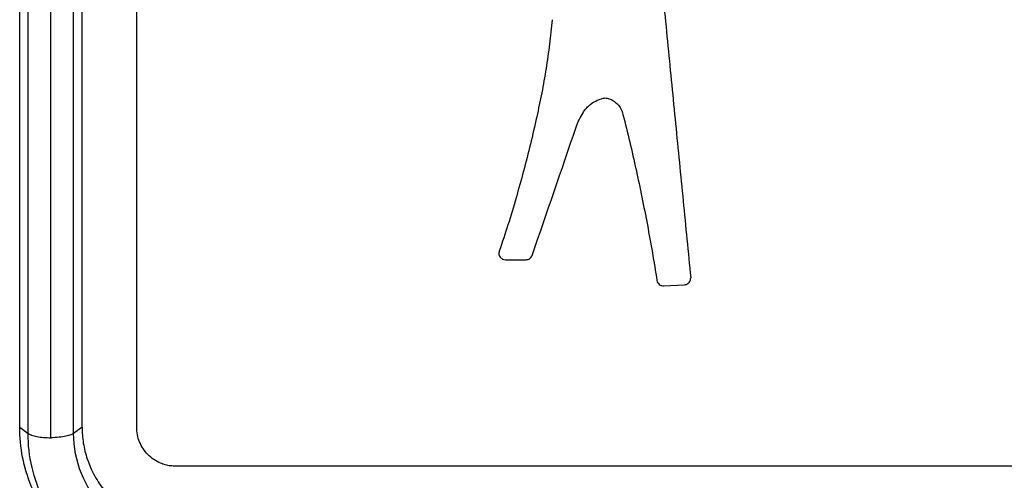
# Model space of a CAD drawing. Header units: millimetres. Extents: x 0 to 559, y 0 to 432.
# Tile 10 of 34: x 130.19 to 142.8, y 272.43 to 278.33. Entities that reach past the tile are written whole.
import ezdxf

# ---------------------------------------------------------------- set-up
doc = ezdxf.new("R2010")
doc.units = ezdxf.units.MM
doc.header["$LTSCALE"] = 2

msp = doc.modelspace()

# ---------------------------------------------------------------- linework, layer by layer
for p, q in [((130.585209, 272.977376), (130.585209, 286.747376)), ((131.685209, 273.112376), (131.685209, 286.612375)), ((130.185966, 273.112376), (130.185966, 279.862376)), ((130.29364, 273.032498), (130.29364, 279.862376)), ((130.876772, 273.032496), (130.876772, 279.862376)), ((136.408531, 275.257754), (136.673817, 275.257754)), ((138.43591, 274.922808), (138.705195, 274.937457)), ((130.185966, 273.112376), (130.293641, 273.032497)), ((130.984456, 273.112376), (130.876772, 273.032496)), ((161.185209, 272.612376), (132.185209, 272.612376))]:
    msp.add_line(p, q)
at = {"flags": 128}
msp.add_lwpolyline([(130.984456, 273.112376), (130.984456, 273.938779), (130.984456, 274.772101), (130.984456, 275.611366), (130.984456, 276.455596), (130.984456, 277.303803), (130.984456, 278.154999), (130.984456, 279.008189), (130.984456, 279.862376)], dxfattribs=at)
for points, knots in [([(138.442209, 278.492476), (138.458555, 278.326207), (138.491231, 277.993836), (138.54014, 277.496347), (138.588931, 277.000063), (138.6376, 276.505021), (138.686143, 276.011254), (138.734577, 275.518593), (138.766732, 275.191522), (138.782817, 275.027907)], [0, 0, 0, 0, 0.143008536, 0.285872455, 0.428648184, 0.571392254, 0.714161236, 0.85701167, 1, 1, 1, 1]), ([(137.008102, 278.33292), (136.997362, 278.228185), (136.975881, 278.018693), (136.930691, 277.706227), (136.876842, 277.395019), (136.832415, 277.18938), (136.810176, 277.086445)], [0, 0, 0, 0, 0.249660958, 0.499377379, 0.749405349, 1, 1, 1, 1]), ([(137.403759, 277.14155), (137.413933, 277.156427), (137.434208, 277.186076), (137.471579, 277.225344), (137.520156, 277.26532), (137.582294, 277.30298), (137.633954, 277.318959), (137.659801, 277.326954)], [0, 0, 0, 0, 0.167249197, 0.333310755, 0.500893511, 0.75027909, 1, 1, 1, 1]), ([(137.659801, 277.326954), (137.668842, 277.328657), (137.686925, 277.332064), (137.704992, 277.328575), (137.714026, 277.32683)], [0, 0, 0, 0, 0.499998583, 1, 1, 1, 1]), ([(137.714026, 277.32683), (137.730342, 277.321761), (137.762698, 277.311707), (137.806787, 277.28548), (137.851336, 277.246567), (137.893096, 277.191701), (137.907709, 277.143061), (137.915016, 277.11874)], [0, 0, 0, 0, 0.167779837, 0.332721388, 0.500708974, 0.75035323, 1, 1, 1, 1]), ([(136.810176, 277.086445), (136.783871, 276.970384), (136.731215, 276.738059), (136.642551, 276.392218), (136.546576, 276.04816), (136.44325, 275.705853), (136.36807, 275.47994), (136.330421, 275.366807)], [0, 0, 0, 0, 0.199117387, 0.398583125, 0.598490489, 0.798932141, 1, 1, 1, 1]), ([(137.314906, 276.956264), (137.326989, 276.988442), (137.351145, 277.05277), (137.386226, 277.111965), (137.403759, 277.14155)], [0, 0, 0, 0, 0.500207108, 1, 1, 1, 1]), ([(137.915016, 277.11874), (137.944263, 277.001284), (138.002776, 276.766289), (138.083391, 276.41271), (138.158833, 276.058326), (138.228448, 275.703143), (138.292892, 275.347252), (138.331055, 275.109834), (138.350153, 274.991024)], [0, 0, 0, 0, 0.166230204, 0.332578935, 0.499088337, 0.665800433, 0.832757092, 1, 1, 1, 1]), ([(136.330421, 275.366807), (136.328185, 275.358202), (136.323831, 275.34145), (136.328016, 275.315098), (136.342073, 275.288397), (136.368591, 275.262671), (136.395197, 275.259396), (136.408531, 275.257754)], [0, 0, 0, 0, 0.170488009, 0.331861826, 0.501781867, 0.750315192, 1, 1, 1, 1]), ([(136.673817, 275.257754), (136.682467, 275.25851), (136.699688, 275.260015), (136.722661, 275.272397), (136.741604, 275.290111), (136.748437, 275.305698), (136.75186, 275.313506)], [0, 0, 0, 0, 0.251262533, 0.500259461, 0.74966524, 1, 1, 1, 1]), ([(138.705195, 274.937457), (138.712743, 274.938409), (138.727553, 274.940277), (138.747864, 274.950666), (138.76681, 274.968238), (138.782685, 274.994539), (138.782773, 275.016765), (138.782817, 275.027907)], [0, 0, 0, 0, 0.16908432, 0.331757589, 0.501245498, 0.749968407, 1, 1, 1, 1]), ([(138.350153, 274.991024), (138.352799, 274.981369), (138.358079, 274.9621), (138.378861, 274.939675), (138.40544, 274.924136), (138.425742, 274.923251), (138.43591, 274.922808)], [0, 0, 0, 0, 0.250797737, 0.500531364, 0.749845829, 1, 1, 1, 1]), ([(132.185209, 271.113096), (132.049848, 271.113096), (131.916962, 271.126869), (131.656071, 271.181622), (131.526889, 271.222412), (131.16065, 271.377431), (130.938247, 271.529022), (130.666058, 271.806549), (130.583752, 271.908758), (130.442402, 272.125467), (130.383324, 272.239331), (130.286613, 272.477425), (130.248882, 272.602329), (130.198417, 272.854213), (130.185966, 272.982255), (130.185966, 273.112376)], [0, 0, 0, 0, 0.125, 0.125, 0.25, 0.25, 0.5, 0.5, 0.625, 0.625, 0.75, 0.75, 0.875, 0.875, 1, 1, 1, 1]), ([(132.185209, 271.123596), (132.044633, 271.123596), (131.759035, 271.157831), (131.36283, 271.299475), (131.007067, 271.520213), (130.703113, 271.821215), (130.474617, 272.183247), (130.32826, 272.592875), (130.293641, 272.886293), (130.293641, 273.032497)], [0, 0, 0, 0, 0.136189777, 0.274364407, 0.413551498, 0.552618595, 0.700814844, 0.85045346, 1, 1, 1, 1]), ([(130.293644, 273.032498), (130.315253, 273.016468), (130.355488, 273.00231), (130.458995, 272.982742), (130.52203, 272.977376), (130.585209, 272.977376)], [0, 0, 0, 0, 0.5, 0.5, 1, 1, 1, 1]), ([(130.876772, 273.032496), (130.860151, 273.020167), (130.829166, 273.006533), (130.72832, 272.984804), (130.657628, 272.977375), (130.585209, 272.977374)], [0, 0, 0, 0, 0.5, 0.5, 1, 1, 1, 1]), ([(132.185209, 271.677907), (131.843008, 271.677907), (131.496933, 271.830362), (131.017917, 272.329832), (130.876772, 272.681254), (130.876772, 273.032496)], [0, 0, 0, 0, 0.5, 0.5, 1, 1, 1, 1]), ([(130.984456, 273.112376), (130.98526, 273.07798), (130.986868, 273.009232), (130.999963, 272.906758), (131.020899, 272.805167), (131.062799, 272.662236), (131.140542, 272.484294), (131.268021, 272.297747), (131.416705, 272.145583), (131.57376, 272.032443), (131.738897, 271.94723), (131.89648, 271.894252), (132.04594, 271.86401), (132.1392, 271.86038), (132.185209, 271.858589)], [0, 0, 0, 0, 0.054453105, 0.108838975, 0.163493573, 0.21874796, 0.344700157, 0.469029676, 0.572520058, 0.67593456, 0.768029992, 0.857947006, 0.929919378, 1, 1, 1, 1]), ([(132.185209, 272.612376), (132.162753, 272.613284), (132.118197, 272.615087), (132.052729, 272.628772), (131.979713, 272.654062), (131.901827, 272.69633), (131.826276, 272.759877), (131.76441, 272.836214), (131.719581, 272.922612), (131.690466, 273.015723), (131.686963, 273.080135), (131.685209, 273.112376)], [0, 0, 0, 0, 0.084096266, 0.166858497, 0.249878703, 0.374432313, 0.499768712, 0.62423064, 0.749663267, 0.874697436, 1, 1, 1, 1])]:
    msp.add_open_spline(points, degree=3, knots=knots)
msp.add_open_spline([(136.75186, 275.313506), (136.939542, 275.858145), (137.127224, 276.406134), (137.314906, 276.956264)], degree=3)

doc.saveas('drawing.dxf')
